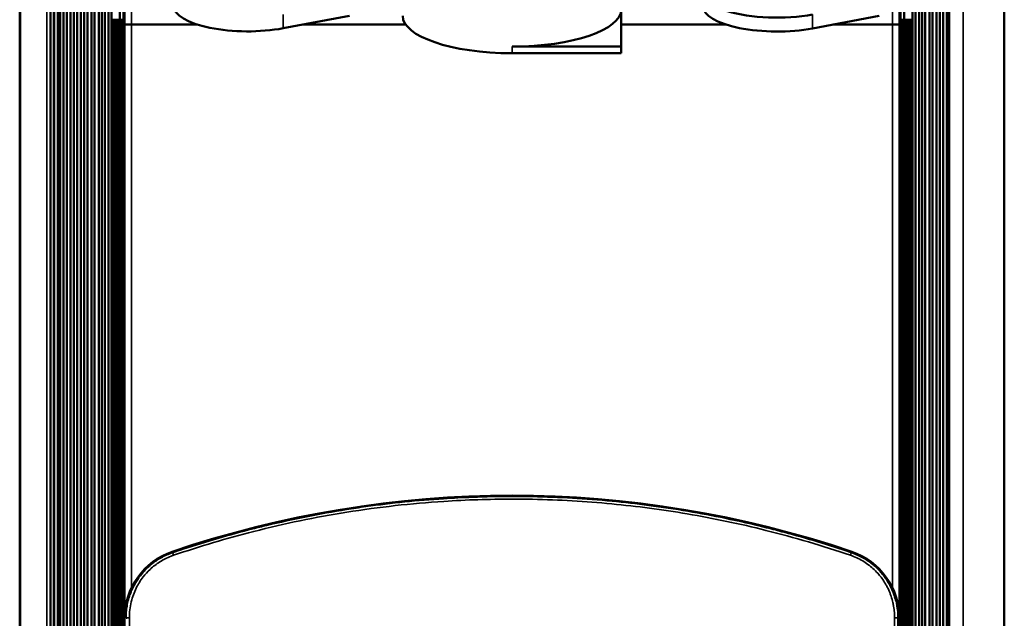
# Paper-space layout 'Sheet_1' of a CAD drawing. Header units: millimetres. Extents: x 0 to 118, y 0 to 118.
# Tile 110 of 206: x 58.03 to 63.53, y 34.55 to 37.9. Entities that reach past the tile are written whole.
import ezdxf

# ---------------------------------------------------------------- set-up
doc = ezdxf.new("R2010")
doc.units = ezdxf.units.MM
doc.layers.add('Visible (ANSI)', color=7, linetype='Continuous', lineweight=50)
doc.layers.add('Visible Narrow (ANSI)', color=7, linetype='Continuous', lineweight=35)

psp = doc.layouts.new('Sheet_1')

# ---------------------------------------------------------------- linework, layer by layer
at = {"layer": 'Visible (ANSI)'}
for p, q in [((58.02759, 41.57296), (58.02759, 12.17138)), ((58.19905, 41.57296), (58.19905, 12.17138)), ((58.21913, 12.17138), (58.21914, 41.57296)), ((58.22063, 41.57296), (58.22063, 12.17138)), ((58.23978, 41.57296), (58.23978, 12.17138)), ((58.25352, 41.57296), (58.25352, 12.17138)), ((58.2716, 41.57296), (58.2716, 12.17138)), ((58.29124, 41.57296), (58.29124, 12.17138)), ((58.31089, 41.57296), (58.31089, 12.17138)), ((58.33015, 41.57296), (58.33015, 12.17138)), ((58.3494, 41.57296), (58.3494, 12.17138)), ((58.36856, 41.57296), (58.36856, 12.17138)), ((58.38791, 41.57296), (58.38791, 12.17138)), ((58.40716, 41.57296), (58.40716, 12.17138)), ((58.42917, 41.57296), (58.42917, 12.17138)), ((58.4449, 41.57296), (58.4449, 12.17138)), ((58.47, 41.57296), (58.47, 12.17138)), ((58.4869, 41.57296), (58.4869, 12.17138)), ((58.50382, 41.57296), (58.50382, 12.17138)), ((58.52316, 41.57296), (58.52316, 12.17138)), ((58.54007, 41.57296), (58.54007, 12.17138)), ((63.0155, 12.17138), (63.0155, 41.57296)), ((63.03242, 12.17138), (63.03242, 41.57296)), ((63.05176, 12.17138), (63.05176, 41.57296)), ((63.06868, 12.17138), (63.06868, 41.57296)), ((63.08558, 12.17138), (63.08558, 41.57296)), ((63.11068, 12.17138), (63.11068, 41.57296)), ((63.1264, 12.17138), (63.1264, 41.57296)), ((63.14841, 12.17138), (63.14841, 41.57296)), ((63.16767, 12.17138), (63.16767, 41.57296)), ((63.18701, 12.17138), (63.18701, 41.57296)), ((63.20618, 12.17138), (63.20618, 41.57296)), ((63.21107, 12.17138), (63.21107, 41.57296)), ((63.21942, 12.17138), (63.21942, 41.57296)), ((63.52799, 41.57296), (63.52799, 12.17138)), ((61.38802, 37.74541), (61.38802, 37.95413)), ((58.5865, 37.89579), (58.5865, 37.94697)), ((58.61243, 37.86823), (58.61243, 37.94697)), ((59.4996, 37.84786), (59.87064, 37.91716)), ((62.45737, 37.84701), (62.82804, 37.91653)), ((62.94314, 37.94697), (62.94314, 37.86823)), ((62.96907, 37.89579), (62.96907, 37.94697)), ((58.54167, 37.89579), (58.54185, 37.89579)), ((58.54167, 37.89579), (58.54167, 15.84855)), ((58.54658, 37.89579), (58.54185, 37.89579)), ((58.54658, 37.89579), (58.55668, 37.89579)), ((58.54658, 15.84855), (58.54658, 37.89579)), ((58.55668, 37.89579), (58.55683, 37.89579)), ((58.55668, 37.89579), (58.55668, 15.84855)), ((58.55859, 37.89579), (58.55683, 37.89579)), ((58.55859, 37.89579), (58.56869, 37.89579)), ((58.55859, 15.84855), (58.55859, 37.89579)), ((58.56869, 37.89579), (58.56883, 37.89579)), ((58.56869, 37.89579), (58.56869, 15.84855)), ((58.57059, 37.89579), (58.56883, 37.89579)), ((58.57059, 37.89579), (58.58069, 37.89579)), ((58.57059, 15.84855), (58.57059, 37.89579)), ((58.58069, 37.89579), (58.58084, 37.89579)), ((58.58069, 37.89579), (58.58069, 15.84855)), ((58.5826, 37.89579), (58.58084, 37.89579)), ((58.5826, 37.89579), (58.59176, 37.89579)), ((58.5826, 15.84855), (58.5826, 37.89579)), ((58.59176, 37.86823), (58.5927, 37.86823)), ((58.5927, 37.89579), (58.59285, 37.89579)), ((58.5927, 37.89579), (58.5927, 15.84855)), ((58.59461, 37.89579), (58.59285, 37.89579)), ((58.59461, 37.89579), (58.60377, 37.89579)), ((58.59461, 15.84855), (58.59461, 37.89579)), ((58.60377, 37.86823), (58.60471, 37.86823)), ((58.60471, 37.89579), (58.60486, 37.89579)), ((58.60471, 37.89579), (58.60471, 15.84855)), ((58.60643, 37.89579), (58.60486, 37.89579)), ((58.60643, 37.86823), (58.60649, 37.86823)), ((58.60649, 37.89579), (58.61171, 37.89579)), ((58.61171, 37.86823), (58.61214, 37.86823)), ((58.61214, 37.89579), (58.61214, 37.89579)), ((58.61214, 37.89579), (58.61243, 37.89579)), ((58.61214, 37.89579), (58.61214, 15.84855)), ((58.61214, 37.86823), (58.61214, 37.86823)), ((58.61243, 15.87611), (58.61243, 37.86823)), ((58.6518, 37.86823), (58.61243, 37.86823)), ((58.6518, 37.86823), (59.02065, 37.86823)), ((59.49952, 37.86823), (59.4996, 37.86823)), ((59.60866, 37.86823), (60.18454, 37.86823)), ((61.38802, 37.86823), (61.9747, 37.86823)), ((62.45729, 37.86823), (62.45737, 37.86823)), ((62.57051, 37.86823), (62.90377, 37.86823)), ((62.94314, 37.86823), (62.90377, 37.86823)), ((62.94314, 37.89579), (62.94343, 37.89579)), ((62.94314, 37.86823), (62.94314, 15.87611)), ((62.94343, 37.86823), (62.94344, 37.86823)), ((62.94344, 37.89579), (62.94344, 37.89579)), ((62.94344, 15.84855), (62.94344, 37.89579)), ((62.94344, 37.86823), (62.94387, 37.86823)), ((62.94387, 37.89579), (62.94908, 37.89579)), ((62.94908, 37.86823), (62.94914, 37.86823)), ((62.95071, 37.89579), (62.94914, 37.89579)), ((62.95071, 37.89579), (62.95086, 37.89579)), ((62.95086, 15.84855), (62.95086, 37.89579)), ((62.95086, 37.86823), (62.9518, 37.86823)), ((62.9518, 37.89579), (62.96096, 37.89579)), ((62.96272, 37.89579), (62.96096, 37.89579)), ((62.96096, 37.89579), (62.96096, 15.84855)), ((62.96272, 37.89579), (62.96287, 37.89579)), ((62.96287, 15.84855), (62.96287, 37.89579)), ((62.96287, 37.86823), (62.96381, 37.86823)), ((62.96381, 37.89579), (62.97297, 37.89579)), ((62.97473, 37.89579), (62.97297, 37.89579)), ((62.97297, 37.89579), (62.97297, 15.84855)), ((62.97473, 37.89579), (62.97488, 37.89579)), ((62.97488, 37.89579), (62.98498, 37.89579)), ((62.97488, 15.84855), (62.97488, 37.89579)), ((62.98674, 37.89579), (62.98498, 37.89579)), ((62.98498, 37.89579), (62.98498, 15.84855)), ((62.98674, 37.89579), (62.98689, 37.89579)), ((62.98689, 37.89579), (62.99699, 37.89579)), ((62.98689, 15.84855), (62.98689, 37.89579)), ((62.99875, 37.89579), (62.99699, 37.89579)), ((62.99699, 37.89579), (62.99699, 15.84855)), ((62.99875, 37.89579), (62.9989, 37.89579)), ((62.9989, 37.89579), (63.009, 37.89579)), ((62.9989, 15.84855), (62.9989, 37.89579)), ((63.01372, 37.89579), (63.009, 37.89579)), ((63.009, 37.89579), (63.009, 15.84855)), ((63.01372, 37.89579), (63.01391, 37.89579)), ((63.01391, 37.89579), (63.01391, 15.84855)), ((60.77779, 37.74541), (61.38802, 37.74541)), ((61.38802, 37.74541), (61.38802, 37.70842)), ((60.77779, 37.70842), (61.38802, 37.70842)), ((58.61349, 19.19222), (58.61349, 34.55212)), ((62.94208, 34.55212), (62.94208, 19.19222))]:
    psp.add_line(p, q, dxfattribs=at)
for centre, radius, start, end in [((60.77779, 29.3328), 5.90445, 71.250659, 108.749341), ((59.00613, 34.55212), 0.39264, 108.74934, 180), ((62.54944, 34.55212), 0.39264, 0, 71.25066)]:
    psp.add_arc(centre, radius, start, end, dxfattribs=at)
for centre, major_axis, start_param, end_param in [((62.25852, 38.04872), (-0.41339, 0), 5.8780463, 8.3555815), ((59.30141, 37.97201), (-0.41339, 0), 0, 2.0705754), ((60.77779, 37.95413), (0.61024, 0), 4.712389, 6.2831853), ((62.25852, 37.97103), (-0.41339, 0), 0, 2.0723962), ((60.77779, 37.91713), (-0.61024, 0), 0, 1.5707963)]:
    psp.add_ellipse(centre, major_axis=major_axis, ratio=0.3420201, start_param=start_param, end_param=end_param, dxfattribs=at)
at = {"layer": 'Visible Narrow (ANSI)'}
for p, q in [((58.03298, 12.17138), (58.03298, 41.57296)), ((58.17954, 12.17138), (58.17954, 41.57296)), ((63.29787, 41.57296), (63.29787, 12.17138)), ((63.52506, 12.17138), (63.52506, 41.57296)), ((58.58665, 37.94697), (58.58665, 37.89579)), ((58.60494, 37.89579), (58.60494, 37.94697)), ((58.6518, 37.94697), (58.6518, 37.86823)), ((59.49955, 37.92558), (59.49954, 37.8479)), ((62.45732, 37.92473), (62.45731, 37.84705)), ((62.90377, 37.86823), (62.90377, 37.94697)), ((62.95063, 37.94697), (62.95063, 37.89579)), ((62.96893, 37.89579), (62.96893, 37.94697)), ((58.54185, 37.89579), (58.54185, 15.84855)), ((58.55683, 37.89579), (58.55683, 15.84855)), ((58.56883, 37.89579), (58.56883, 15.84855)), ((58.58084, 37.89579), (58.58084, 15.84855)), ((58.59176, 37.86823), (58.59176, 37.89579)), ((58.59285, 37.89579), (58.59285, 15.84855)), ((58.60377, 37.86823), (58.60377, 37.89579)), ((58.60486, 15.84855), (58.60486, 37.89579)), ((58.60645, 15.84855), (58.60645, 37.89579)), ((58.61171, 37.86823), (58.61171, 37.89579)), ((58.61214, 15.84855), (58.61214, 37.89579)), ((58.6518, 37.86823), (58.6518, 34.72129)), ((62.90377, 34.72129), (62.90377, 37.86823)), ((62.94343, 37.89579), (62.94343, 15.84855)), ((62.94387, 37.89579), (62.94387, 37.86823)), ((62.94912, 37.89579), (62.94912, 15.84855)), ((62.95071, 37.89579), (62.95071, 15.84855)), ((62.9518, 37.89579), (62.9518, 37.86823)), ((62.96272, 15.84855), (62.96272, 37.89579)), ((62.96381, 37.89579), (62.96381, 37.86823)), ((62.97473, 15.84855), (62.97473, 37.89579)), ((62.98674, 15.84855), (62.98674, 37.89579)), ((62.99875, 15.84855), (62.99875, 37.89579)), ((63.01372, 15.84855), (63.01372, 37.89579)), ((60.77779, 37.74541), (60.77779, 37.70842)), ((58.87994, 34.9239), (58.88172, 34.91863)), ((62.67385, 34.91863), (62.67564, 34.9239)), ((62.90377, 34.7041), (62.90377, 34.7041)), ((58.61349, 34.55212), (58.61352, 34.55212)), ((62.94206, 34.55212), (62.94208, 34.55212))]:
    psp.add_line(p, q, dxfattribs=at)
for centre, radius, start, end in [((60.77779, 29.3328), 5.90443, 71.250659, 108.749341), ((59.00613, 34.55212), 0.39262, 108.74934, 180), ((62.54944, 34.55212), 0.39262, 0, 71.25066)]:
    psp.add_arc(centre, radius, start, end, dxfattribs=at)
for centre, major_axis, ratio, start_param, end_param in [((58.64137, 34.55212), (-0.01968, -0.00014), 0.1387142, 4.7434703, 6.2303754), ((58.42317, 33.97103), (-0.00002, 4.20301), 0.0523011, 4.7518216, 4.8517439), ((63.13315, 33.96991), (0, -4.21504), 0.0523278, 4.573166, 4.672804), ((62.91421, 34.55212), (0.01968, -0.00014), 0.1385835, 0.0529316, 1.5397144), ((63.15128, 33.96991), (0, 4.19541), 0.0523278, 1.4315736, 1.5312092)]:
    psp.add_ellipse(centre, major_axis=major_axis, ratio=ratio, start_param=start_param, end_param=end_param, dxfattribs=at)
for points, knots in [([(60.77779, 35.23279), (60.70401, 35.23277), (60.63023, 35.23139), (60.5565, 35.22861), (60.50281, 35.22659), (60.44915, 35.22384), (60.39554, 35.22034), (60.32306, 35.21562), (60.25067, 35.20955), (60.17842, 35.20215), (60.10609, 35.19473), (60.03389, 35.18597), (59.96189, 35.17588), (59.92554, 35.17078), (59.88924, 35.16535), (59.85299, 35.15957), (59.77814, 35.14765), (59.70352, 35.13427), (59.62918, 35.11946), (59.5548, 35.10464), (59.48071, 35.08838), (59.40696, 35.07069), (59.38149, 35.06459), (59.35606, 35.05831), (59.33067, 35.05186), (59.2647, 35.0351), (59.19903, 35.01721), (59.13369, 34.99817), (59.06837, 34.97915), (59.00338, 34.95899), (58.93878, 34.93772), (58.91973, 34.93144), (58.90072, 34.92508), (58.88174, 34.91861)], [0, 0, 0, 0, 0.1146441, 0.1146441, 0.1146441, 0.198126, 0.198126, 0.198126, 0.31097651, 0.31097651, 0.31097651, 0.42395526, 0.42395526, 0.42395526, 0.48098963, 0.48098963, 0.48098963, 0.59876785, 0.59876785, 0.59876785, 0.7166233, 0.7166233, 0.7166233, 0.75733026, 0.75733026, 0.75733026, 0.86309598, 0.86309598, 0.86309598, 0.96882556, 0.96882556, 0.96882556, 0.99999511, 0.99999511, 0.99999511, 0.99999511]), ([(58.88704, 34.90411), (59.03437, 34.95437), (59.18378, 34.99881), (59.3347, 35.03721), (59.50658, 35.08093), (59.68042, 35.11682), (59.85556, 35.14476), (60.03482, 35.17336), (60.21544, 35.19363), (60.39659, 35.20544), (60.52348, 35.21371), (60.65064, 35.21783), (60.77779, 35.21783)], [0, 0, 0, 0, 0.24266974, 0.24266974, 0.24266974, 0.51901037, 0.51901037, 0.51901037, 0.801874, 0.801874, 0.801874, 1, 1, 1, 1]), ([(62.67385, 34.91862), (62.61194, 34.93973), (62.54967, 34.95979), (62.42445, 34.99784), (62.36151, 35.01582), (62.26566, 35.04148), (62.23296, 35.04994), (62.12315, 35.07732), (62.04573, 35.09497), (61.89877, 35.12536), (61.82929, 35.13842), (61.68706, 35.16252), (61.61429, 35.17345), (61.47322, 35.19193), (61.40494, 35.19966), (61.26282, 35.21324), (61.18897, 35.21889), (61.04109, 35.2274), (60.96707, 35.23025), (60.85462, 35.23243), (60.8162, 35.2328), (60.77779, 35.23279)], [0, 0, 0, 0, 0.10166821, 0.10166821, 0.20337052, 0.20337052, 0.2558505, 0.2558505, 0.379227, 0.379227, 0.48906977, 0.48906977, 0.60339983, 0.60339983, 0.71015955, 0.71015955, 0.82523508, 0.82523508, 0.94031061, 0.94031061, 1, 1, 1, 1]), ([(60.77779, 35.21783), (60.8161, 35.21783), (60.85441, 35.21747), (60.89271, 35.21673), (61.04039, 35.21388), (61.18796, 35.20535), (61.33499, 35.19128), (61.47624, 35.17776), (61.61699, 35.15912), (61.75687, 35.1354), (61.90442, 35.11038), (62.051, 35.07969), (62.19622, 35.04342), (62.35553, 35.00363), (62.5132, 34.9571), (62.66854, 34.9041)], [0, 0, 0, 0, 0.0596894, 0.0596894, 0.0596894, 0.2898404, 0.2898404, 0.2898404, 0.5109302, 0.5109302, 0.5109302, 0.7441495, 0.7441495, 0.7441495, 1, 1, 1, 1]), ([(58.88173, 34.91861), (58.87617, 34.91674), (58.87068, 34.91473), (58.85983, 34.91047), (58.85447, 34.90822), (58.84388, 34.9035), (58.83866, 34.90102), (58.82837, 34.89586), (58.82332, 34.89318), (58.81337, 34.88763), (58.80848, 34.88475), (58.79961, 34.87926), (58.7956, 34.87667), (58.78821, 34.87171), (58.78482, 34.86935), (58.77814, 34.86455), (58.77485, 34.8621), (58.76838, 34.85712), (58.76519, 34.85459), (58.7589, 34.84942), (58.75579, 34.84679), (58.74968, 34.84143), (58.74666, 34.8387), (58.7407, 34.83314), (58.73776, 34.8303), (58.73195, 34.82451), (58.72908, 34.82156), (58.72473, 34.81694), (58.72323, 34.81532), (58.71899, 34.81065), (58.71625, 34.80754), (58.71084, 34.80119), (58.70817, 34.79795), (58.70291, 34.79136), (58.70033, 34.788), (58.69526, 34.7812), (58.69278, 34.77775), (58.68788, 34.77069), (58.68546, 34.76708), (58.68081, 34.75986), (58.67857, 34.75625), (58.67418, 34.74894), (58.67204, 34.74523), (58.66794, 34.73783), (58.66597, 34.73413), (58.66206, 34.7265), (58.66012, 34.72257), (58.65642, 34.71468), (58.65464, 34.71074), (58.65124, 34.70282), (58.64962, 34.69886), (58.64647, 34.69079), (58.64495, 34.68669), (58.64209, 34.67855), (58.64075, 34.67452), (58.63815, 34.66628), (58.63691, 34.66207), (58.63455, 34.65358), (58.63344, 34.64929), (58.63108, 34.6395), (58.62988, 34.63397), (58.62771, 34.62282), (58.62674, 34.61719), (58.62506, 34.60588), (58.62434, 34.60019), (58.62315, 34.58875), (58.62269, 34.583), (58.62202, 34.57149), (58.62181, 34.56571), (58.6217, 34.55733), (58.62169, 34.55473), (58.62171, 34.55212)], [0, 0, 0, 0, 0.03355999, 0.03355999, 0.06724868, 0.06724868, 0.10123986, 0.10123986, 0.1354392, 0.1354392, 0.17009132, 0.17009132, 0.2, 0.2, 0.22652828, 0.22652828, 0.2532881, 0.2532881, 0.28017578, 0.28017578, 0.3070776, 0.3070776, 0.33378087, 0.33378087, 0.36027179, 0.36027179, 0.38631931, 0.38631931, 0.4, 0.4, 0.42511664, 0.42511664, 0.4499865, 0.4499865, 0.47470173, 0.47470173, 0.49934328, 0.49934328, 0.52450746, 0.52450746, 0.54929694, 0.54929694, 0.57464847, 0.57464847, 0.6, 0.6, 0.62741469, 0.62741469, 0.65522469, 0.65522469, 0.68336067, 0.68336067, 0.71252051, 0.71252051, 0.74105101, 0.74105101, 0.7705255, 0.7705255, 0.8, 0.8, 0.83701637, 0.83701637, 0.87383289, 0.87383289, 0.91045661, 0.91045661, 0.94700595, 0.94700595, 0.98351278, 0.98351278, 0.99999927, 0.99999927, 0.99999927, 0.99999927]), ([(58.64074, 34.55484), (58.64035, 34.58502), (58.64382, 34.61531), (58.65092, 34.64467), (58.65731, 34.67107), (58.66663, 34.69672), (58.67867, 34.72104), (58.68951, 34.74295), (58.70255, 34.76378), (58.71756, 34.78311), (58.72924, 34.79815), (58.74212, 34.81229), (58.75603, 34.82534), (58.7583, 34.82747), (58.76059, 34.82957), (58.76292, 34.83164), (58.77974, 34.84663), (58.79798, 34.86007), (58.81733, 34.87171), (58.83754, 34.88386), (58.85896, 34.89404), (58.88115, 34.90205), (58.8831, 34.90275), (58.88507, 34.90344), (58.88704, 34.90411)], [0, 0, 0, 0, 0.1988131, 0.1988131, 0.1988131, 0.3775543, 0.3775543, 0.3775543, 0.538492, 0.538492, 0.538492, 0.6637453, 0.6637453, 0.6637453, 0.6841634, 0.6841634, 0.6841634, 0.8320288, 0.8320288, 0.8320288, 0.9863906, 0.9863906, 0.9863906, 1, 1, 1, 1]), ([(58.88704, 34.90411), (58.88659, 34.90541), (58.88521, 34.90962), (58.88332, 34.91469), (58.88212, 34.91789), (58.88178, 34.91857), (58.88173, 34.91861)], [0.0000733, 0.0000733, 0.0000733, 0.0000733, 0.15038535, 0.49947651, 0.84856767, 0.99999984, 0.99999984, 0.99999984, 0.99999984]), ([(62.66854, 34.9041), (62.68044, 34.90005), (62.69214, 34.89536), (62.71499, 34.88479), (62.72615, 34.8789), (62.73893, 34.87129), (62.74088, 34.8701), (62.75364, 34.86217), (62.76409, 34.85488), (62.78336, 34.83988), (62.79225, 34.83224), (62.80996, 34.81548), (62.81871, 34.80628), (62.83276, 34.78987), (62.83831, 34.78288), (62.85107, 34.76556), (62.85801, 34.75504), (62.86786, 34.73829), (62.87116, 34.73229), (62.87997, 34.71516), (62.8851, 34.70383), (62.89181, 34.68671), (62.89385, 34.68109), (62.89972, 34.66367), (62.90308, 34.65171), (62.90736, 34.63287), (62.9087, 34.62609), (62.91179, 34.60776), (62.91319, 34.59615), (62.91474, 34.57463), (62.91505, 34.56473), (62.91484, 34.55484)], [0, 0, 0, 0, 0.0822425, 0.0822425, 0.1646244, 0.1646244, 0.1795556, 0.1795556, 0.262888, 0.262888, 0.3396169, 0.3396169, 0.42289, 0.42289, 0.4815434, 0.4815434, 0.5643941, 0.5643941, 0.6094456, 0.6094456, 0.6912915, 0.6912915, 0.7306554, 0.7306554, 0.812456, 0.812456, 0.8579631, 0.8579631, 0.9348699, 0.9348699, 1, 1, 1, 1]), ([(62.66855, 34.90411), (62.6686, 34.90426), (62.66862, 34.90442), (62.66865, 34.90457), (62.66878, 34.90519), (62.66895, 34.90579), (62.66916, 34.90637), (62.66936, 34.90696), (62.6696, 34.90753), (62.66983, 34.90808), (62.66996, 34.9084), (62.67009, 34.90871), (62.67021, 34.90901), (62.67049, 34.9097), (62.67072, 34.91036), (62.67094, 34.91098), (62.67114, 34.91157), (62.67133, 34.91212), (62.6715, 34.91263), (62.67171, 34.91325), (62.67192, 34.9138), (62.67211, 34.91431), (62.67213, 34.91437), (62.67216, 34.91443), (62.67218, 34.9145), (62.67229, 34.91478), (62.67239, 34.91505), (62.67249, 34.91531), (62.67269, 34.91583), (62.67287, 34.91631), (62.67303, 34.91672), (62.6731, 34.91692), (62.67317, 34.9171), (62.67324, 34.91727), (62.67335, 34.91756), (62.67345, 34.9178), (62.67354, 34.91801), (62.67362, 34.91818), (62.67368, 34.91832), (62.67373, 34.91842), (62.67377, 34.9185), (62.6738, 34.91856), (62.67383, 34.91859), (62.67383, 34.9186), (62.67384, 34.9186), (62.67385, 34.91862)], [0.00021548, 0.00021548, 0.00021548, 0.00021548, 0.01740439, 0.01740439, 0.01740439, 0.08710701, 0.08710701, 0.08710701, 0.1583251, 0.1583251, 0.1583251, 0.19886607, 0.19886607, 0.19886607, 0.29153193, 0.29153193, 0.29153193, 0.3803113, 0.3803113, 0.3803113, 0.48735209, 0.48735209, 0.48735209, 0.50081432, 0.50081432, 0.50081432, 0.56176475, 0.56176475, 0.56176475, 0.68588642, 0.68588642, 0.68588642, 0.7432182, 0.7432182, 0.7432182, 0.83972711, 0.83972711, 0.83972711, 0.92467165, 0.92467165, 0.92467165, 0.98784479, 0.98784479, 0.98784479, 1, 1, 1, 1]), ([(62.93387, 34.55212), (62.93391, 34.55846), (62.9338, 34.56478), (62.93353, 34.57106), (62.93327, 34.57735), (62.93285, 34.5836), (62.93229, 34.58979), (62.93172, 34.59597), (62.93101, 34.6021), (62.93017, 34.60814), (62.92962, 34.61203), (62.92902, 34.61589), (62.92837, 34.61971), (62.92733, 34.62579), (62.92616, 34.63177), (62.92487, 34.63765), (62.92364, 34.64321), (62.92231, 34.64867), (62.92088, 34.65403), (62.91976, 34.65825), (62.91857, 34.6624), (62.91733, 34.6665), (62.91609, 34.67059), (62.9148, 34.67463), (62.91344, 34.67862), (62.91211, 34.68255), (62.91072, 34.68644), (62.90926, 34.6903), (62.90781, 34.69416), (62.9063, 34.69799), (62.90472, 34.70181), (62.90315, 34.70561), (62.90152, 34.7094), (62.89981, 34.71318), (62.89813, 34.71691), (62.89638, 34.72064), (62.89454, 34.72437), (62.89332, 34.72688), (62.89205, 34.72938), (62.89075, 34.73189), (62.88915, 34.73498), (62.8875, 34.73807), (62.88578, 34.74118), (62.88379, 34.74477), (62.88172, 34.74837), (62.87957, 34.75198), (62.87744, 34.75556), (62.87522, 34.75914), (62.87293, 34.7627), (62.87064, 34.76628), (62.86827, 34.76984), (62.86584, 34.77336), (62.86341, 34.77689), (62.86091, 34.78038), (62.85836, 34.78382), (62.85578, 34.78731), (62.85314, 34.79074), (62.85047, 34.79411), (62.84783, 34.79743), (62.84515, 34.8007), (62.84244, 34.80388), (62.83967, 34.80714), (62.83688, 34.81033), (62.83407, 34.81342), (62.83126, 34.81651), (62.82844, 34.81952), (62.82562, 34.82243), (62.82272, 34.82543), (62.81982, 34.82832), (62.81692, 34.83113), (62.81567, 34.83234), (62.81442, 34.83354), (62.81317, 34.83471), (62.81022, 34.8375), (62.80726, 34.84021), (62.80429, 34.84283), (62.80128, 34.8455), (62.79827, 34.84808), (62.79523, 34.8506), (62.79216, 34.85315), (62.78907, 34.85564), (62.78595, 34.85807), (62.78284, 34.8605), (62.7797, 34.86287), (62.77652, 34.86519), (62.77333, 34.86753), (62.7701, 34.86981), (62.76682, 34.87206), (62.76354, 34.87431), (62.7602, 34.87652), (62.7568, 34.8787), (62.75525, 34.87968), (62.7537, 34.88066), (62.75213, 34.88163), (62.74745, 34.88453), (62.74266, 34.88736), (62.73777, 34.8901), (62.73278, 34.8929), (62.72769, 34.89561), (62.72251, 34.89822), (62.71743, 34.90077), (62.71226, 34.90323), (62.70703, 34.90558), (62.70163, 34.908), (62.69615, 34.9103), (62.69062, 34.91248), (62.68508, 34.91466), (62.67949, 34.91671), (62.67385, 34.91862)], [0.00000201, 0.00000201, 0.00000201, 0.00000201, 0.0354078, 0.0354078, 0.0354078, 0.07089592, 0.07089592, 0.07089592, 0.10638404, 0.10638404, 0.10638404, 0.12923345, 0.12923345, 0.12923345, 0.16558038, 0.16558038, 0.16558038, 0.2, 0.2, 0.2, 0.22715839, 0.22715839, 0.22715839, 0.25431678, 0.25431678, 0.25431678, 0.28105788, 0.28105788, 0.28105788, 0.30781597, 0.30781597, 0.30781597, 0.33445894, 0.33445894, 0.33445894, 0.36073816, 0.36073816, 0.36073816, 0.37835313, 0.37835313, 0.37835313, 0.4, 0.4, 0.4, 0.42497197, 0.42497197, 0.42497197, 0.44976067, 0.44976067, 0.44976067, 0.47461994, 0.47461994, 0.47461994, 0.49947921, 0.49947921, 0.49947921, 0.52460941, 0.52460941, 0.52460941, 0.54937396, 0.54937396, 0.54937396, 0.57468698, 0.57468698, 0.57468698, 0.6, 0.6, 0.6, 0.6260816, 0.6260816, 0.6260816, 0.63732634, 0.63732634, 0.63732634, 0.663936, 0.663936, 0.663936, 0.69086964, 0.69086964, 0.69086964, 0.71815223, 0.71815223, 0.71815223, 0.74536785, 0.74536785, 0.74536785, 0.77268393, 0.77268393, 0.77268393, 0.8, 0.8, 0.8, 0.81237905, 0.81237905, 0.81237905, 0.84933134, 0.84933134, 0.84933134, 0.88699851, 0.88699851, 0.88699851, 0.92390501, 0.92390501, 0.92390501, 0.9619525, 0.9619525, 0.9619525, 1, 1, 1, 1])]:
    psp.add_open_spline(points, degree=3, knots=knots, dxfattribs=at)

doc.saveas('drawing.dxf')
